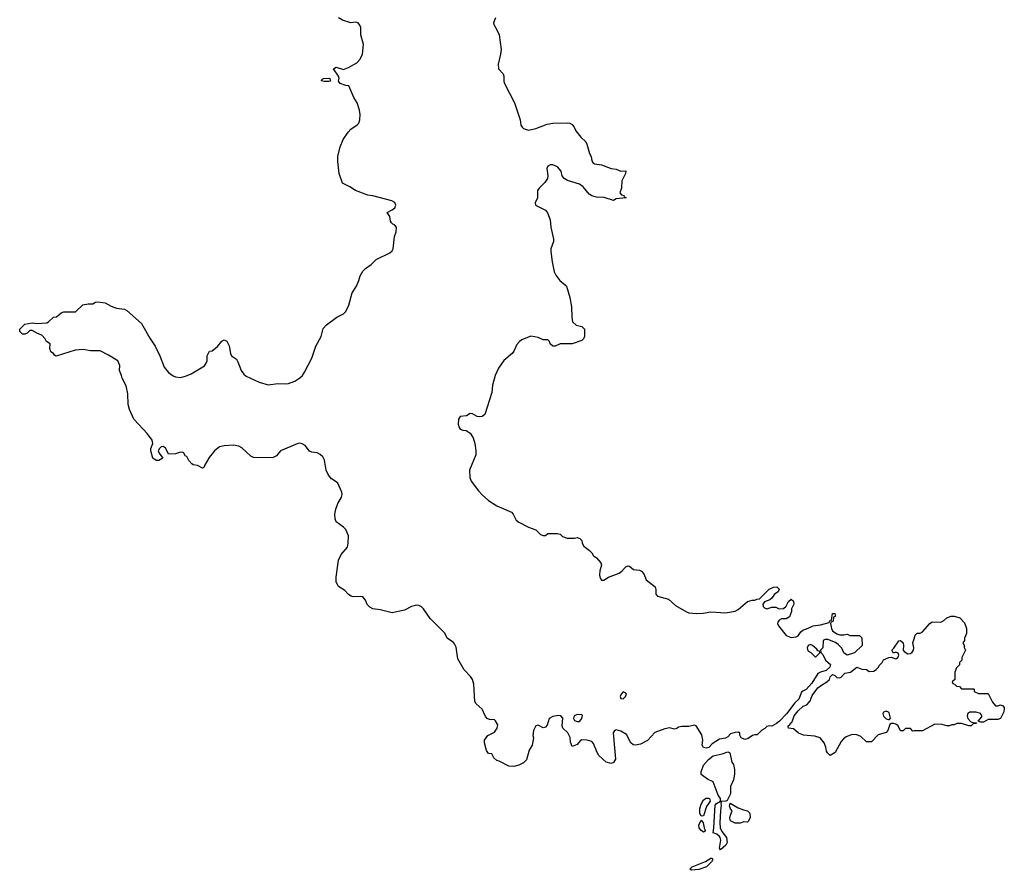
# Model space of a CAD drawing. Header units: inches. Extents: x 1980008 to 2252673, y 74414 to 260562.
# Tile 107 of 228: x 2022648 to 2030742, y 202821 to 209815. Entities that reach past the tile are written whole.
import ezdxf

# ---------------------------------------------------------------- set-up
doc = ezdxf.new("R2010")
doc.units = ezdxf.units.IN
doc.header["$MEASUREMENT"] = 0
doc.layers.add('C0220', color=7, linetype='Continuous')
doc.layers.add('C0230', color=7, linetype='Continuous')

msp = doc.modelspace()

# ---------------------------------------------------------------- linework, layer by layer
at = {"layer": 'C0220', "color": 5, "elevation": 80}
for points in [[(2026560.5, 209830), (2026544, 209790), (2026544.5, 209775.5), (2026571.5, 209731.5), (2026588.8, 209690), (2026605.2, 209570), (2026601.8, 209530), (2026580.9, 209450), (2026584.9, 209410), (2026621.3, 209370), (2026627.2, 209350), (2026627.6, 209310), (2026632.9, 209290), (2026716.5, 209130), (2026761.3, 208990), (2026767.2, 208947.2), (2026777.3, 208930), (2026790, 208919.1), (2026830, 208907.3), (2026890, 208920.7), (2026985.1, 208954.9), (2027030, 208963.7), (2027150, 208968), (2027170, 208964.9), (2027190, 208953.4), (2027207.3, 208930), (2027220.9, 208900.9), (2027260.7, 208850), (2027300.7, 208810), (2027310.6, 208790), (2027333.2, 208713.2), (2027346, 208690), (2027350, 208654), (2027359.6, 208639.6), (2027374, 208630), (2027430, 208621), (2027510, 208590.7), (2027550, 208586.4), (2027590, 208568.7), (2027630.9, 208570.9), (2027627.3, 208550), (2027597.1, 208490), (2027596.3, 208430), (2027582, 208390), (2027596, 208376), (2027614, 208370), (2027618, 208358), (2027634, 208350), (2027550, 208342), (2027530, 208329.2), (2027453.6, 208353.6), (2027390, 208354.5), (2027350, 208366), (2027330, 208379.3), (2027280.1, 208440.1), (2027250, 208463.7), (2027150, 208492.3), (2027125.2, 208510), (2027107, 208530), (2027098.4, 208570), (2027070, 208603.6), (2027030, 208620.7), (2027010, 208620.9), (2026990.5, 208609.5), (2026982, 208590), (2026990.4, 208530), (2026986, 208510), (2026964.4, 208475.6), (2026917.3, 208430), (2026904.9, 208410), (2026904.9, 208350), (2026884.9, 208310), (2026887.3, 208290), (2026970, 208248.4), (2026987.7, 208227.7), (2027009, 208170), (2027014.3, 208110), (2027036, 208010), (2027034.9, 207990), (2027015.3, 207930), (2027014, 207910), (2027024.4, 207824.4), (2027042.3, 207742.3), (2027054.7, 207714.7), (2027089, 207669), (2027138.8, 207630), (2027142.5, 207622.5), (2027170.8, 207530), (2027185.4, 207454.6), (2027186, 207370), (2027191.3, 207330), (2027222, 207302), (2027270, 207290.8), (2027291.3, 207270), (2027291.3, 207210), (2027282, 207190), (2027270, 207178), (2027190, 207148.7), (2027091.1, 207148.9), (2027050.6, 207129.4), (2027030, 207129.2), (2027009, 207150), (2027002, 207170), (2026990, 207182), (2026950, 207181.2), (2026910, 207202.7), (2026850, 207212.3), (2026776.5, 207183.5), (2026757.3, 207170), (2026735.6, 207144.4), (2026710.4, 207090), (2026695.5, 207070), (2026627, 207013), (2026583, 206950), (2026555.5, 206890), (2026534.8, 206810), (2026530.5, 206749.5), (2026472.8, 206567.2), (2026450, 206553.2), (2026429.5, 206549.5), (2026410, 206552.7), (2026370, 206572.7), (2026350, 206576), (2026321.6, 206558.4), (2026269, 206551), (2026255.8, 206530), (2026253.7, 206490), (2026260.3, 206460.3), (2026270, 206447.7), (2026290, 206439.1), (2026317.1, 206437.1), (2026350, 206414.8), (2026375.6, 206375.6), (2026388.2, 206330), (2026398, 206270), (2026397.3, 206237.3), (2026344.9, 206110), (2026348.2, 206050), (2026360.5, 206020.5), (2026419.9, 205939.9), (2026449.2, 205909.2), (2026502, 205862), (2026570, 205818), (2026690, 205765.5), (2026705.5, 205750), (2026730, 205698.8), (2026750, 205682), (2026830, 205642.8), (2026890, 205621), (2026930, 205582.8), (2026950, 205574), (2026970, 205574.8), (2026990, 205591), (2027070, 205591), (2027090, 205584.7), (2027110, 205564.7), (2027148.4, 205551.6), (2027210, 205551.3), (2027230, 205558), (2027252, 205550), (2027270, 205532), (2027271.3, 205510), (2027285.4, 205485.4), (2027331.3, 205450), (2027351.3, 205430), (2027365.4, 205405.4), (2027390, 205391.3), (2027424.7, 205350), (2027431, 205330), (2027416.3, 205283.7), (2027413.4, 205250), (2027416.3, 205230), (2027430, 205206.8), (2027450, 205206), (2027487.8, 205232.2), (2027574.7, 205265.3), (2027599.1, 205280.9), (2027630, 205314.9), (2027650, 205324.6), (2027661.2, 205321.2), (2027694.9, 205294.9), (2027742, 205290), (2027760.9, 205280.9), (2027778.7, 205258.7), (2027797.3, 205210), (2027872.7, 205152.7), (2027878, 205130), (2027876.3, 205090), (2027890, 205074), (2027982.8, 205050), (2028038, 204998), (2028130, 204945.5), (2028150, 204938), (2028210, 204932), (2028266.2, 204933.8), (2028330, 204946.7), (2028450, 204939.1), (2028530, 204950.7), (2028555.3, 204964.7), (2028630, 205031.3), (2028670, 205042), (2028690, 205042), (2028708.9, 205051.1), (2028730, 205052), (2028810, 205132), (2028846, 205150), (2028870.8, 205150.8), (2028891.6, 205131.6), (2028882, 205110), (2028852, 205090), (2028830, 205058), (2028815.3, 205044.7), (2028770, 205028), (2028758, 205010), (2028761, 204990), (2028770, 204978), (2028790, 204971.3), (2028830, 204984.7), (2028863.6, 204983.6), (2028890, 204972), (2028927.3, 204972.7), (2028948.4, 204991.6), (2028968, 205030), (2028989.1, 205050.9), (2029010, 205034), (2029012, 205010), (2028992, 204970), (2028991.3, 204950), (2028975.3, 204904.7), (2028950, 204888.7), (2028910, 204888), (2028890, 204878), (2028879.6, 204860.4), (2028878, 204850), (2028884.7, 204830), (2028950, 204751.3), (2028990, 204736), (2029030, 204741), (2029048, 204750), (2029070, 204782), (2029085.2, 204794.8), (2029130, 204810.8), (2029170, 204831.3), (2029230, 204838), (2029302, 204858), (2029308, 204872), (2029322, 204878), (2029328.7, 204931.3), (2029350, 204932), (2029354, 204910), (2029338, 204902), (2029334, 204870), (2029318, 204862), (2029314, 204850), (2029322, 204810), (2029331, 204791), (2029366.4, 204766.4), (2029390, 204758), (2029423.1, 204756.9), (2029450, 204762), (2029472.7, 204752.7), (2029551.6, 204751.6), (2029571.3, 204731.3), (2029574, 204670), (2029510.6, 204609.4), (2029450, 204588.7), (2029422, 204610), (2029406, 204646), (2029377.2, 204677.2), (2029354, 204694), (2029290, 204718), (2029270, 204718), (2029254, 204710), (2029251.3, 204650), (2029232, 204630), (2029232.7, 204612.7), (2029250, 204594), (2029271.3, 204550), (2029313.2, 204513.2), (2029306.8, 204490), (2029277.1, 204462.9), (2029230, 204449.3), (2029210, 204439), (2029159.4, 204360.6), (2029113.3, 204306.7), (2029085.5, 204294.5), (2029075.5, 204284.5), (2029051.9, 204228.1), (2029020.9, 204199.1), (2028952.7, 204107.3), (2028893.2, 204046.8), (2028870, 204028), (2028830, 204006), (2028810, 204008), (2028790, 204002), (2028774.4, 203985.6), (2028747.7, 203972.3), (2028710, 203935.3), (2028690, 203935.3), (2028670.9, 203929.1), (2028635.2, 203904.8), (2028610, 203897.2), (2028578, 203910), (2028568, 203932), (2028568, 203948), (2028558, 203958), (2028530, 203955.3), (2028490, 203942), (2028470, 203918), (2028450, 203906), (2028402, 203898), (2028339.6, 203860.4), (2028312, 203830), (2028290, 203825.2), (2028269.4, 203829.4), (2028259, 203850), (2028262.7, 203890), (2028255.1, 203935.1), (2028210, 204008), (2028194.6, 204014.6), (2028150, 204002.7), (2028090, 204004.5), (2028063.4, 203996.6), (2028050, 203986), (2028030, 203982.7), (2027990, 203992.7), (2027950, 203983.7), (2027870, 203954), (2027810, 203889.4), (2027750, 203857.2), (2027710, 203849.3), (2027690, 203853.2), (2027673.2, 203870), (2027636.6, 203936.6), (2027590, 203966), (2027550, 203976), (2027534, 203966), (2027527.3, 203950), (2027546, 203734), (2027530, 203708), (2027510, 203698), (2027470, 203708.7), (2027410, 203765.2), (2027395.1, 203790), (2027364.5, 203864.5), (2027350, 203881.2), (2027312, 203892), (2027270, 203892.7), (2027255.2, 203884.8), (2027230, 203854), (2027190, 203838), (2027175.5, 203875.5), (2027172.3, 203912.3), (2027166, 203930), (2027153.2, 203950), (2027112.3, 203990), (2027107, 204010), (2027111.8, 204071.8), (2027095.3, 204090), (2027074.8, 204094.8), (2027030, 204086.6), (2027001, 204070), (2026985.2, 204014.8), (2026970, 203997.2), (2026950, 203993.2), (2026910, 204015.3), (2026890, 204008.7), (2026870.5, 203969.5), (2026867.3, 203930), (2026870.5, 203909.5), (2026861, 203850), (2026836, 203810), (2026814.8, 203730), (2026790, 203705.2), (2026750, 203684), (2026710, 203674), (2026670, 203678), (2026590, 203719), (2026570, 203724), (2026545.2, 203745.2), (2026530, 203778), (2026502, 203782), (2026486.3, 203806.3), (2026469, 203870), (2026469.4, 203890), (2026495.3, 203930), (2026550, 203958), (2026573.2, 203990), (2026577.2, 204017.2), (2026559, 204050), (2026550, 204057.2), (2026510, 204060.9), (2026489.6, 204069.6), (2026475.1, 204090), (2026450, 204145.2), (2026399.3, 204190), (2026389.4, 204210), (2026380.5, 204350), (2026369.7, 204390), (2026355.2, 204415.2), (2026301.6, 204470), (2026250, 204559.3), (2026235.2, 204655.2), (2026222.6, 204682.6), (2026213.6, 204693.6), (2026162.9, 204730), (2026142.9, 204770), (2026022.9, 204890), (2025967.3, 204970), (2025950, 204987.3), (2025930, 204998.4), (2025910, 205000.9), (2025870, 204989.5), (2025810, 204959.6), (2025710, 204937), (2025610, 204963.6), (2025550, 204972), (2025525.1, 204985.1), (2025505.6, 205005.6), (2025490, 205042), (2025470, 205069), (2025450, 205072.7), (2025390, 205069.2), (2025373.6, 205073.6), (2025350, 205088.7), (2025321.2, 205121.2), (2025270, 205153.2), (2025259.5, 205170), (2025249.7, 205190), (2025248.3, 205230), (2025269.8, 205370), (2025290, 205416.4), (2025341.6, 205478.4), (2025348.7, 205510), (2025351.1, 205570), (2025330, 205622), (2025310, 205642.9), (2025250, 205686.6), (2025241.3, 205710), (2025239.8, 205750), (2025245.6, 205790), (2025263.2, 205836.8), (2025293.6, 205890), (2025297.6, 205910), (2025295.1, 205930), (2025262.9, 206002.9), (2025250, 206016.2), (2025210, 206038.4), (2025186.3, 206070), (2025168.2, 206110), (2025153.5, 206193.5), (2025139.2, 206219.2), (2025119.3, 206239.3), (2025092.3, 206252.3), (2025050, 206258), (2025030, 206267.8), (2024993.5, 206313.5), (2024970, 206327.8), (2024950, 206331.5), (2024930, 206327.8), (2024791.3, 206270), (2024758, 206230), (2024726.4, 206213.6), (2024570, 206214), (2024547.3, 206227.3), (2024474, 206294), (2024450, 206307.6), (2024404.1, 206315.9), (2024330, 206312), (2024290, 206302), (2024250.3, 206269.7), (2024205.1, 206214.9), (2024166, 206150), (2024163.6, 206136.4), (2024150, 206128), (2024110, 206149.2), (2024075.3, 206155.3), (2024063.1, 206163.1), (2024038, 206190), (2024022, 206222), (2024010, 206226), (2023998, 206250), (2023990, 206255.3), (2023970, 206259), (2023930, 206244), (2023870, 206242), (2023849.3, 206290), (2023830, 206306.6), (2023810, 206303.7), (2023796.3, 206290), (2023787.3, 206270), (2023793.4, 206250), (2023824.7, 206210), (2023790.5, 206189.5), (2023768.7, 206190), (2023743.7, 206210), (2023725.2, 206270), (2023725.2, 206290), (2023741.2, 206330), (2023738, 206358), (2023699, 206410), (2023585.2, 206530), (2023549.5, 206610), (2023539.5, 206650), (2023537.6, 206737.6), (2023523.7, 206803.7), (2023490, 206868), (2023486, 206890), (2023469.4, 206930), (2023472.1, 206972.1), (2023454, 207010), (2023377, 207057), (2023310, 207091.5), (2023230, 207093), (2023170, 207104.2), (2023102.9, 207097.1), (2022948.9, 207048.9), (2022935.3, 207055.3), (2022926, 207070), (2022904.7, 207084.7), (2022895.3, 207110), (2022898, 207150), (2022868.7, 207168.7), (2022858, 207190), (2022830, 207222), (2022794.6, 207234.6), (2022750, 207258), (2022730, 207258), (2022710, 207238), (2022690, 207228), (2022670, 207228), (2022648.7, 207250), (2022648, 207270), (2022690, 207311.3), (2022750, 207322), (2022790, 207318), (2022870, 207322), (2022886, 207330), (2022926, 207370), (2022950, 207372), (2022990, 207404.7), (2023010, 207411.3), (2023107.3, 207412.7), (2023166, 207470), (2023210, 207478), (2023250, 207478), (2023270, 207491), (2023290, 207494.8), (2023350, 207487.3), (2023399.8, 207459.8), (2023444, 207444), (2023510, 207433.4), (2023530, 207424), (2023650, 207318), (2023716.9, 207196.9), (2023762, 207130), (2023800.5, 207050), (2023837, 206957), (2023870, 206914), (2023910, 206887.7), (2023930, 206879.1), (2023970, 206874), (2024010, 206882.8), (2024057.2, 206902.8), (2024168, 206970), (2024182, 206990), (2024188.7, 207010), (2024188.7, 207050), (2024208, 207090), (2024230, 207092), (2024272.9, 207127.1), (2024309.3, 207170.7), (2024330, 207182), (2024350, 207172), (2024370, 207132), (2024381, 207070), (2024390, 207052), (2024430, 207024.7), (2024442.5, 207002.5), (2024467.3, 206930), (2024490, 206898.8), (2024510, 206882.8), (2024615.6, 206835.6), (2024690, 206812.4), (2024770, 206823.1), (2024830, 206819.5), (2024856.6, 206823.4), (2024910, 206843.8), (2024951.2, 206868.8), (2024972.7, 206890), (2024990, 206916), (2025050, 207031.3), (2025082.9, 207130), (2025125.1, 207210), (2025143.2, 207276.8), (2025170, 207306), (2025254, 207370), (2025310, 207397.3), (2025330, 207416), (2025353.1, 207466.9), (2025382.4, 207570), (2025417.6, 207622.4), (2025436.9, 207670), (2025446.3, 207710), (2025470, 207748), (2025490, 207768.4), (2025537.3, 207802.7), (2025577.7, 207842.3), (2025690, 207897.1), (2025710, 207914), (2025718, 207930), (2025728.7, 208031.3), (2025744, 208070), (2025746, 208110), (2025730, 208129.2), (2025714.5, 208134.5), (2025704.5, 208144.5), (2025697, 208157), (2025690, 208195.3), (2025669, 208230), (2025710, 208252), (2025730.9, 208269.1), (2025738.7, 208290), (2025731.1, 208311.1), (2025705.9, 208325.9), (2025550, 208366.6), (2025510, 208372.7), (2025408.7, 208410), (2025360.9, 208440.9), (2025302, 208470), (2025273.2, 208550), (2025262, 208650), (2025262, 208690), (2025282, 208770), (2025306.6, 208830), (2025349, 208891), (2025370, 208913.7), (2025422, 208950), (2025435.5, 208964.5), (2025444.2, 208990), (2025446.2, 209033.8), (2025440.5, 209070), (2025422.6, 209130), (2025394.8, 209174.8), (2025353.2, 209270), (2025330, 209272.3), (2025282, 209290), (2025269.2, 209310), (2025275.3, 209330), (2025269.1, 209349.1), (2025229, 209410), (2025250, 209424.7), (2025310, 209406), (2025350, 209422), (2025419, 209461), (2025445.6, 209490), (2025464.7, 209530), (2025473.3, 209610), (2025451.2, 209690), (2025452.1, 209750), (2025445.1, 209770), (2025430, 209789.6), (2025410, 209793.7), (2025370, 209787.9), (2025302, 209810), (2025269.6, 209830)], [(2030000, 203966.3), (2029990, 203966), (2029970, 203986), (2029930, 203986), (2029911.6, 203968.4), (2029890, 203968), (2029869.2, 204009.2), (2029850, 204022), (2029830, 204028.7), (2029811.6, 204028.4), (2029801, 204019), (2029784.7, 203970), (2029770, 203955.3), (2029704.9, 203935.1), (2029650, 203878), (2029610, 203878), (2029562, 203922), (2029530, 203936), (2029490, 203937.2), (2029440.7, 203919.3), (2029418.8, 203901.2), (2029401.4, 203878.6), (2029351.3, 203788.7), (2029310, 203766), (2029287.3, 203787.3), (2029280.4, 203800.4), (2029274.6, 203834.6), (2029262, 203870), (2029229, 203909), (2029184, 203924), (2029090, 203933.2), (2029049.5, 203949.5), (2029010, 203984), (2028969.2, 203989.2), (2028964, 204004), (2028964, 204010), (2028979.3, 204020.7), (2028997.2, 204042.8), (2029013.2, 204090), (2029047.3, 204132.7), (2029089.6, 204170.4), (2029119, 204181), (2029138, 204202), (2029138, 204210), (2029145.2, 204214.8), (2029161.2, 204258.8), (2029210, 204320.7), (2029230, 204338), (2029284, 204370), (2029304, 204390), (2029310, 204411.3), (2029330, 204431), (2029350, 204422), (2029364.9, 204404.9), (2029390, 204402.8), (2029402, 204410), (2029430, 204441), (2029478, 204450), (2029530, 204490.8), (2029570, 204474), (2029610, 204470.8), (2029630, 204456), (2029670, 204458.8), (2029689.4, 204470.6), (2029708.7, 204490), (2029714.6, 204505.4), (2029738, 204530), (2029750, 204552), (2029791.6, 204571.6), (2029812, 204572), (2029850, 204561), (2029868, 204570), (2029875.3, 204590), (2029870, 204606), (2029850, 204615.3), (2029830, 204606), (2029818, 204630), (2029834, 204646), (2029873.6, 204706.4), (2029890, 204710.8), (2029910.6, 204690), (2029914, 204670), (2029910.9, 204630.9), (2029918.8, 204618.8), (2029950, 204601), (2029970, 204604.7), (2029985.2, 204614.8), (2029995.3, 204630), (2029999, 204650), (2029989.3, 204690), (2030000, 204723)]]:
    msp.add_lwpolyline(points, dxfattribs=at)
for points in [[(2025150, 209305.7), (2025128.7, 209311.3), (2025135.3, 209324.7), (2025146, 209330), (2025190, 209334), (2025198, 209330), (2025202.8, 209310), (2025190, 209305.7)], [(2029150, 204678), (2029130, 204668), (2029121, 204650), (2029126.4, 204626.4), (2029151.1, 204611.1), (2029190, 204574), (2029226, 204610), (2029222, 204622), (2029210, 204626), (2029200.4, 204640.4), (2029166, 204670)], [(2027610, 204288), (2027592, 204270), (2027584.7, 204250), (2027590, 204234), (2027610, 204232), (2027628, 204250), (2027635.3, 204270), (2027630, 204278)], [(2027230, 204101.2), (2027204.7, 204090), (2027201, 204070), (2027210, 204052), (2027230, 204044.7), (2027250, 204044.7), (2027268.7, 204070), (2027274, 204094), (2027270, 204098)], [(2029770, 204129), (2029750, 204122), (2029742.8, 204110), (2029748, 204088), (2029770, 204066), (2029790, 204062), (2029798, 204062), (2029807.3, 204072.7), (2029795.5, 204115.5), (2029790, 204122)], [(2028410, 202989.2), (2028402, 203002), (2028412, 203070), (2028405.6, 203090), (2028400.1, 203100.1), (2028378, 203118), (2028348.7, 203130), (2028355.1, 203170), (2028364.8, 203355.2), (2028375.3, 203370), (2028408, 203390), (2028409, 203410), (2028390, 203438), (2028349.1, 203549.1), (2028302, 203570), (2028260.2, 203600.2), (2028249.5, 203609.5), (2028249.3, 203630), (2028270, 203684.7), (2028310, 203731), (2028350, 203761), (2028422, 203778), (2028470, 203796), (2028485.4, 203785.4), (2028502, 203710), (2028516, 203690), (2028524.7, 203650), (2028524.7, 203610), (2028516, 203564), (2028491.3, 203510), (2028490.7, 203450), (2028478, 203422), (2028464.7, 203395.3), (2028451.6, 203388.4), (2028414, 203386), (2028411.6, 203368.4), (2028415.3, 203355.3), (2028407.9, 203312.1), (2028403.8, 203210), (2028406, 203170), (2028420.7, 203140.7), (2028459.1, 203090), (2028464, 203050), (2028452.7, 203027.3)], [(2028250, 203266), (2028239.3, 203290), (2028238, 203330), (2028250, 203364.7), (2028270, 203400.7), (2028290, 203414.9), (2028310, 203414.9), (2028318.8, 203410), (2028324.9, 203390), (2028294.2, 203345.8), (2028270, 203268)], [(2028630, 203218), (2028599.6, 203220.4), (2028570, 203208), (2028530, 203208), (2028490, 203228), (2028485.2, 203250), (2028490, 203274), (2028506, 203310), (2028490, 203326), (2028482, 203350), (2028488.4, 203371.6), (2028554.8, 203334.8), (2028597.3, 203317.3), (2028631, 203310), (2028651, 203290), (2028652.7, 203252.7), (2028636.9, 203223.1)], [(2028270, 203135.3), (2028246, 203150), (2028233.2, 203170), (2028230, 203192), (2028250, 203234), (2028266, 203210), (2028277.3, 203157.3), (2028284.7, 203150), (2028279.8, 203140.2)], [(2028170, 202820.9), (2028157.2, 202830), (2028175.3, 202850), (2028286.3, 202893.7), (2028330, 202921), (2028339.8, 202919.8), (2028344.7, 202910), (2028334, 202890), (2028294, 202850), (2028230, 202827.3)]]:
    msp.add_lwpolyline(points, close=True, dxfattribs=at)
at = {"layer": 'C0230', "color": 5, "elevation": 80}
msp.add_lwpolyline([(2030000, 204723), (2030010, 204754), (2030026, 204770), (2030050, 204771.3), (2030070, 204782), (2030130, 204851), (2030150, 204862.8), (2030219.3, 204860.7), (2030246, 204874), (2030270, 204896), (2030306, 204910), (2030330.7, 204910.7), (2030376.9, 204896.9), (2030416, 204856), (2030432, 204810), (2030431.6, 204768.4), (2030414, 204730), (2030414, 204710), (2030402, 204690), (2030411.6, 204671.6), (2030412.7, 204652.7), (2030422, 204630), (2030394, 204570), (2030394, 204550), (2030374, 204530), (2030374, 204510), (2030350, 204486), (2030334, 204450), (2030334, 204390), (2030314, 204370), (2030318, 204358), (2030332.7, 204352.7), (2030350, 204334), (2030372.7, 204332.7), (2030390, 204314), (2030490, 204314), (2030494, 204310), (2030494, 204290), (2030530, 204274), (2030610, 204274), (2030643.6, 204203.6), (2030670, 204174), (2030690, 204174), (2030710, 204182), (2030730, 204174), (2030739.6, 204159.6), (2030742, 204150), (2030736.9, 204123.1), (2030712, 204070), (2030690, 204062), (2030610, 204062), (2030570, 204038), (2030550, 204038), (2030526, 204046), (2030556.4, 204083.6), (2030558, 204090), (2030546, 204110), (2030510, 204122), (2030459.6, 204120.4), (2030442, 204110), (2030438, 204090), (2030442, 204070), (2030464.7, 204044.7), (2030490, 204034), (2030514, 204034), (2030510, 204028.7), (2030490, 204028), (2030470.7, 204009.3), (2030450, 204009), (2030390, 204028.7), (2030351.6, 204028.4), (2030330, 204018), (2030310, 204018), (2030290.8, 204009.2), (2030270, 204009.3), (2030230, 204019), (2030170, 204022), (2030070, 203968), (2030000, 203966.3)], dxfattribs=at)

doc.saveas('drawing.dxf')
